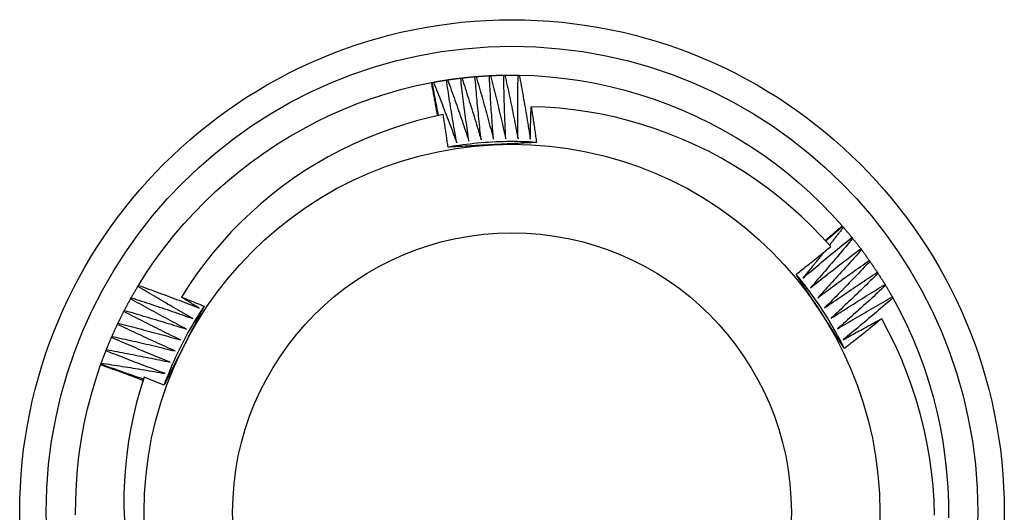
# Model space of a CAD drawing. Header units: inches. Extents: x 2 to 144, y 2 to 93.
# Tile 16 of 56: x 79.835 to 80.185, y 38.976 to 39.151. Entities that reach past the tile are written whole.
import ezdxf

# ---------------------------------------------------------------- set-up
doc = ezdxf.new("R2010")
doc.units = ezdxf.units.IN
doc.header["$LTSCALE"] = 8.616264
doc.header["$MEASUREMENT"] = 0
doc.layers.add('Visible Edges(ANSI)', color=7, linetype='Continuous', lineweight=25)
doc.layers.add('Visible Tangent Edges(ANSI)', color=7, linetype='Continuous', lineweight=25)

msp = doc.modelspace()

# ---------------------------------------------------------------- linework, layer by layer
at = {"layer": 'Visible Edges(ANSI)'}
for p, q in [((79.98664, 39.1297), (79.98705, 39.12976)), ((79.99172, 39.13038), (79.99213, 39.13043)), ((79.99681, 39.1309), (79.99722, 39.13093)), ((80.00192, 39.13125), (80.00233, 39.13127)), ((80.00703, 39.13143), (80.00745, 39.13144)), ((80.01215, 39.13144), (80.01257, 39.13144)), ((79.98134, 39.1288), (79.98159, 39.12884)), ((79.98159, 39.12885), (79.982, 39.12892)), ((80.12749, 39.07781), (80.12766, 39.07762)), ((80.12766, 39.07762), (80.12793, 39.0773)), ((80.13094, 39.07369), (80.1312, 39.07337)), ((80.1341, 39.06965), (80.13434, 39.06932)), ((80.13711, 39.06552), (80.13735, 39.06518)), ((80.13999, 39.06129), (80.14022, 39.06094)), ((79.87683, 39.0563), (79.87704, 39.05665)), ((80.14273, 39.05696), (80.14295, 39.05661)), ((79.87426, 39.05187), (79.87446, 39.05223)), ((80.14533, 39.05255), (80.14553, 39.05219)), ((79.87183, 39.04737), (79.87202, 39.04773)), ((79.86955, 39.04278), (79.86973, 39.04315)), ((79.86743, 39.03812), (79.86759, 39.0385)), ((79.86546, 39.0334), (79.86561, 39.03378)), ((79.86356, 39.02837), (79.86365, 39.02861)), ((79.86365, 39.02861), (79.86379, 39.029))]:
    msp.add_line(p, q, dxfattribs=at)
at = {"layer": 'Visible Edges(ANSI)', "flags": 128}
for points in [[(79.982, 39.12892), (79.98219, 39.12896), (79.98239, 39.12899), (79.98258, 39.12902), (79.98277, 39.12906), (79.98297, 39.12909), (79.98316, 39.12913), (79.98335, 39.12916), (79.98355, 39.12919), (79.98374, 39.12923), (79.98393, 39.12926), (79.98413, 39.12929), (79.98432, 39.12933), (79.98451, 39.12936), (79.98471, 39.12939), (79.9849, 39.12942), (79.98509, 39.12945), (79.98529, 39.12948), (79.98548, 39.12951), (79.98567, 39.12954), (79.98587, 39.12957), (79.98606, 39.1296), (79.98626, 39.12963), (79.98645, 39.12966), (79.98664, 39.12969)], [(79.99032, 39.10737), (79.99015, 39.1083), (79.98998, 39.10923), (79.98982, 39.11016), (79.98966, 39.11109), (79.9895, 39.11201), (79.98933, 39.11294), (79.98917, 39.11387), (79.98902, 39.1148), (79.98886, 39.11573), (79.9887, 39.11666), (79.98855, 39.11759), (79.98839, 39.11852), (79.98824, 39.11945), (79.98809, 39.12038), (79.98794, 39.12131), (79.98779, 39.12224), (79.98764, 39.12317), (79.9875, 39.1241), (79.98735, 39.12504), (79.98721, 39.12597), (79.98707, 39.1269), (79.98692, 39.12783), (79.98678, 39.12876), (79.98664, 39.1297)], [(79.98705, 39.12976), (79.98725, 39.12979), (79.98744, 39.12982), (79.98763, 39.12984), (79.98783, 39.12987), (79.98802, 39.1299), (79.98822, 39.12993), (79.98841, 39.12995), (79.9886, 39.12998), (79.9888, 39.13001), (79.98899, 39.13003), (79.98919, 39.13006), (79.98938, 39.13009), (79.98958, 39.13011), (79.98977, 39.13014), (79.98997, 39.13016), (79.99016, 39.13019), (79.99035, 39.13021), (79.99055, 39.13024), (79.99074, 39.13026), (79.99094, 39.13028), (79.99113, 39.13031), (79.99133, 39.13033), (79.99152, 39.13035), (79.99172, 39.13038)], [(79.98705, 39.12976), (79.98738, 39.12885), (79.98771, 39.12795), (79.98804, 39.12705), (79.98836, 39.12614), (79.98869, 39.12524), (79.98901, 39.12433), (79.98934, 39.12342), (79.98966, 39.12252), (79.98998, 39.12161), (79.9903, 39.1207), (79.99062, 39.11979), (79.99093, 39.11889), (79.99125, 39.11798), (79.99156, 39.11707), (79.99188, 39.11616), (79.99219, 39.11525), (79.9925, 39.11434), (79.99281, 39.11343), (79.99312, 39.11251), (79.99343, 39.1116), (79.99374, 39.11069), (79.99404, 39.10978), (79.99435, 39.10886), (79.99465, 39.10795)], [(79.99465, 39.10795), (79.99452, 39.10888), (79.99438, 39.10982), (79.99425, 39.11075), (79.99412, 39.11168), (79.99399, 39.11261), (79.99386, 39.11355), (79.99373, 39.11448), (79.9936, 39.11542), (79.99347, 39.11635), (79.99335, 39.11728), (79.99322, 39.11822), (79.9931, 39.11915), (79.99298, 39.12009), (79.99286, 39.12102), (79.99274, 39.12196), (79.99262, 39.12289), (79.9925, 39.12383), (79.99239, 39.12476), (79.99227, 39.1257), (79.99216, 39.12664), (79.99205, 39.12757), (79.99194, 39.12851), (79.99183, 39.12944), (79.99172, 39.13038)], [(79.99213, 39.13043), (79.99232, 39.13045), (79.99252, 39.13047), (79.99271, 39.1305), (79.99291, 39.13052), (79.9931, 39.13054), (79.9933, 39.13056), (79.99349, 39.13058), (79.99369, 39.1306), (79.99388, 39.13062), (79.99408, 39.13064), (79.99427, 39.13066), (79.99447, 39.13068), (79.99466, 39.1307), (79.99486, 39.13072), (79.99505, 39.13074), (79.99525, 39.13076), (79.99544, 39.13077), (79.99564, 39.13079), (79.99583, 39.13081), (79.99603, 39.13083), (79.99622, 39.13085), (79.99642, 39.13086), (79.99661, 39.13088), (79.99681, 39.1309)], [(79.99213, 39.13043), (79.99243, 39.12952), (79.99273, 39.1286), (79.99302, 39.12769), (79.99332, 39.12677), (79.99361, 39.12586), (79.99391, 39.12494), (79.9942, 39.12402), (79.99449, 39.12311), (79.99478, 39.12219), (79.99507, 39.12127), (79.99536, 39.12035), (79.99565, 39.11944), (79.99594, 39.11852), (79.99622, 39.1176), (79.9965, 39.11668), (79.99679, 39.11576), (79.99707, 39.11484), (79.99735, 39.11392), (79.99763, 39.113), (79.99791, 39.11207), (79.99818, 39.11115), (79.99846, 39.11023), (79.99873, 39.10931), (79.99901, 39.10838)], [(79.99901, 39.10838), (79.9989, 39.10932), (79.9988, 39.11026), (79.99869, 39.11119), (79.99859, 39.11213), (79.99849, 39.11307), (79.99839, 39.114), (79.9983, 39.11494), (79.9982, 39.11588), (79.9981, 39.11682), (79.99801, 39.11775), (79.99791, 39.11869), (79.99782, 39.11963), (79.99773, 39.12057), (79.99764, 39.12151), (79.99755, 39.12245), (79.99747, 39.12338), (79.99738, 39.12432), (79.9973, 39.12526), (79.99721, 39.1262), (79.99713, 39.12714), (79.99705, 39.12808), (79.99697, 39.12902), (79.99689, 39.12996), (79.99681, 39.1309)], [(79.99722, 39.13093), (79.99742, 39.13095), (79.99761, 39.13097), (79.99781, 39.13098), (79.998, 39.131), (79.9982, 39.13101), (79.9984, 39.13103), (79.99859, 39.13104), (79.99879, 39.13105), (79.99898, 39.13107), (79.99918, 39.13108), (79.99937, 39.13109), (79.99957, 39.13111), (79.99976, 39.13112), (79.99996, 39.13113), (80.00016, 39.13115), (80.00035, 39.13116), (80.00055, 39.13117), (80.00074, 39.13118), (80.00094, 39.13119), (80.00113, 39.1312), (80.00133, 39.13121), (80.00153, 39.13122), (80.00172, 39.13123), (80.00192, 39.13124)], [(79.99722, 39.13093), (79.99749, 39.13001), (79.99776, 39.12909), (79.99803, 39.12816), (79.99829, 39.12724), (79.99856, 39.12631), (79.99882, 39.12539), (79.99908, 39.12446), (79.99935, 39.12354), (79.99961, 39.12261), (79.99987, 39.12168), (80.00012, 39.12076), (80.00038, 39.11983), (80.00064, 39.1189), (80.00089, 39.11797), (80.00114, 39.11705), (80.0014, 39.11612), (80.00165, 39.11519), (80.0019, 39.11426), (80.00215, 39.11333), (80.00239, 39.1124), (80.00264, 39.11147), (80.00288, 39.11054), (80.00313, 39.1096), (80.00337, 39.10867)], [(80.00337, 39.10867), (80.0033, 39.10961), (80.00322, 39.11055), (80.00315, 39.11149), (80.00308, 39.11243), (80.00301, 39.11337), (80.00294, 39.11431), (80.00288, 39.11525), (80.00281, 39.11619), (80.00275, 39.11713), (80.00268, 39.11807), (80.00262, 39.11901), (80.00256, 39.11995), (80.0025, 39.12089), (80.00244, 39.12183), (80.00238, 39.12278), (80.00233, 39.12372), (80.00227, 39.12466), (80.00222, 39.1256), (80.00216, 39.12654), (80.00211, 39.12748), (80.00206, 39.12842), (80.00201, 39.12936), (80.00196, 39.13031), (80.00192, 39.13125)], [(80.00233, 39.13127), (80.00253, 39.13128), (80.00272, 39.13129), (80.00292, 39.1313), (80.00311, 39.13131), (80.00331, 39.13131), (80.00351, 39.13132), (80.0037, 39.13133), (80.0039, 39.13134), (80.00409, 39.13135), (80.00429, 39.13135), (80.00449, 39.13136), (80.00468, 39.13137), (80.00488, 39.13137), (80.00507, 39.13138), (80.00527, 39.13138), (80.00547, 39.13139), (80.00566, 39.1314), (80.00586, 39.1314), (80.00605, 39.13141), (80.00625, 39.13141), (80.00645, 39.13141), (80.00664, 39.13142), (80.00684, 39.13142), (80.00703, 39.13143)], [(80.00233, 39.13127), (80.00257, 39.13034), (80.00281, 39.12941), (80.00304, 39.12847), (80.00328, 39.12754), (80.00351, 39.12661), (80.00375, 39.12567), (80.00398, 39.12474), (80.00421, 39.12381), (80.00444, 39.12287), (80.00467, 39.12194), (80.0049, 39.121), (80.00512, 39.12007), (80.00535, 39.11913), (80.00557, 39.1182), (80.00579, 39.11726), (80.00601, 39.11632), (80.00623, 39.11539), (80.00645, 39.11445), (80.00667, 39.11351), (80.00689, 39.11257), (80.0071, 39.11164), (80.00732, 39.1107), (80.00753, 39.10976), (80.00774, 39.10882)], [(80.00774, 39.10882), (80.0077, 39.10976), (80.00766, 39.1107), (80.00762, 39.11164), (80.00758, 39.11258), (80.00754, 39.11353), (80.0075, 39.11447), (80.00747, 39.11541), (80.00743, 39.11635), (80.0074, 39.11729), (80.00737, 39.11824), (80.00733, 39.11918), (80.0073, 39.12012), (80.00727, 39.12106), (80.00725, 39.122), (80.00722, 39.12295), (80.00719, 39.12389), (80.00717, 39.12483), (80.00715, 39.12577), (80.00713, 39.12672), (80.0071, 39.12766), (80.00709, 39.1286), (80.00707, 39.12954), (80.00705, 39.13049), (80.00703, 39.13143)], [(80.00745, 39.13144), (80.00764, 39.13144), (80.00784, 39.13144), (80.00804, 39.13145), (80.00823, 39.13145), (80.00843, 39.13145), (80.00862, 39.13145), (80.00882, 39.13145), (80.00902, 39.13145), (80.00921, 39.13146), (80.00941, 39.13146), (80.0096, 39.13146), (80.0098, 39.13146), (80.01, 39.13146), (80.01019, 39.13146), (80.01039, 39.13146), (80.01058, 39.13145), (80.01078, 39.13145), (80.01098, 39.13145), (80.01117, 39.13145), (80.01137, 39.13145), (80.01156, 39.13145), (80.01176, 39.13144), (80.01196, 39.13144), (80.01215, 39.13144)], [(80.00745, 39.13144), (80.00766, 39.1305), (80.00786, 39.12956), (80.00807, 39.12862), (80.00827, 39.12768), (80.00848, 39.12674), (80.00868, 39.1258), (80.00888, 39.12486), (80.00908, 39.12392), (80.00928, 39.12298), (80.00948, 39.12203), (80.00967, 39.12109), (80.00987, 39.12015), (80.01006, 39.11921), (80.01026, 39.11826), (80.01045, 39.11732), (80.01064, 39.11638), (80.01083, 39.11543), (80.01102, 39.11449), (80.0112, 39.11355), (80.01139, 39.1126), (80.01157, 39.11166), (80.01176, 39.11071), (80.01194, 39.10977), (80.01212, 39.10882)], [(80.01212, 39.10882), (80.01211, 39.10976), (80.0121, 39.1107), (80.01209, 39.11165), (80.01208, 39.11259), (80.01207, 39.11353), (80.01206, 39.11447), (80.01206, 39.11542), (80.01205, 39.11636), (80.01205, 39.1173), (80.01205, 39.11824), (80.01205, 39.11919), (80.01205, 39.12013), (80.01205, 39.12107), (80.01206, 39.12201), (80.01206, 39.12296), (80.01207, 39.1239), (80.01207, 39.12484), (80.01208, 39.12579), (80.01209, 39.12673), (80.0121, 39.12767), (80.01211, 39.12861), (80.01212, 39.12956), (80.01214, 39.1305), (80.01215, 39.13144)], [(80.01257, 39.13144), (80.01801, 39.13125), (80.02343, 39.13086), (80.02884, 39.13027), (80.03422, 39.1295), (80.03957, 39.12853), (80.04488, 39.12738), (80.05015, 39.12604), (80.05537, 39.12452), (80.06054, 39.12283), (80.06565, 39.12095), (80.07069, 39.11891), (80.07566, 39.11669), (80.08055, 39.1143), (80.08536, 39.11176), (80.09007, 39.10904), (80.0947, 39.10617), (80.09921, 39.10315), (80.10363, 39.09997), (80.10792, 39.09664), (80.1121, 39.09316), (80.11615, 39.08953), (80.12007, 39.08576), (80.12385, 39.08186), (80.12749, 39.07781)], [(80.01257, 39.13144), (80.01274, 39.13049), (80.01292, 39.12955), (80.0131, 39.1286), (80.01327, 39.12765), (80.01344, 39.12671), (80.01361, 39.12576), (80.01378, 39.12481), (80.01395, 39.12387), (80.01412, 39.12292), (80.01429, 39.12197), (80.01445, 39.12102), (80.01462, 39.12007), (80.01478, 39.11913), (80.01494, 39.11818), (80.0151, 39.11723), (80.01526, 39.11628), (80.01542, 39.11533), (80.01558, 39.11438), (80.01573, 39.11343), (80.01589, 39.11248), (80.01604, 39.11153), (80.01619, 39.11058), (80.01634, 39.10963), (80.01649, 39.10868)], [(79.87704, 39.05665), (79.87995, 39.06125), (79.88303, 39.06574), (79.88626, 39.07011), (79.88964, 39.07436), (79.89318, 39.0785), (79.89686, 39.0825), (79.90067, 39.08638), (79.90462, 39.09012), (79.90869, 39.09372), (79.91289, 39.09719), (79.9172, 39.10051), (79.92162, 39.10368), (79.92615, 39.1067), (79.93077, 39.10956), (79.93549, 39.11226), (79.9403, 39.1148), (79.9452, 39.11718), (79.95017, 39.11938), (79.95521, 39.12141), (79.96033, 39.12326), (79.9655, 39.12492), (79.97073, 39.12641), (79.97602, 39.1277), (79.98134, 39.1288)], [(79.9835, 39.11697), (79.98341, 39.11746), (79.98332, 39.11795), (79.98324, 39.11845), (79.98315, 39.11894), (79.98306, 39.11943), (79.98298, 39.11993), (79.98289, 39.12042), (79.9828, 39.12091), (79.98271, 39.12141), (79.98262, 39.1219), (79.98253, 39.12239), (79.98244, 39.12289), (79.98235, 39.12338), (79.98226, 39.12387), (79.98217, 39.12436), (79.98208, 39.12486), (79.98199, 39.12535), (79.9819, 39.12584), (79.98181, 39.12634), (79.98172, 39.12683), (79.98162, 39.12732), (79.98153, 39.12781), (79.98144, 39.12831), (79.98134, 39.1288)], [(79.98385, 39.11704), (79.98375, 39.11753), (79.98366, 39.11802), (79.98356, 39.11851), (79.98346, 39.11901), (79.98337, 39.1195), (79.98327, 39.11999), (79.98317, 39.12048), (79.98308, 39.12097), (79.98298, 39.12146), (79.98289, 39.12195), (79.98279, 39.12245), (79.9827, 39.12294), (79.98261, 39.12343), (79.98251, 39.12392), (79.98242, 39.12441), (79.98233, 39.12491), (79.98223, 39.1254), (79.98214, 39.12589), (79.98205, 39.12638), (79.98196, 39.12688), (79.98187, 39.12737), (79.98178, 39.12786), (79.98169, 39.12835), (79.98159, 39.12885)], [(79.982, 39.12892), (79.98236, 39.12803), (79.98272, 39.12714), (79.98308, 39.12624), (79.98343, 39.12535), (79.98379, 39.12445), (79.98414, 39.12356), (79.98449, 39.12266), (79.98484, 39.12177), (79.98519, 39.12087), (79.98554, 39.11998), (79.98589, 39.11908), (79.98624, 39.11818), (79.98658, 39.11728), (79.98693, 39.11639), (79.98727, 39.11549), (79.98762, 39.11459), (79.98796, 39.11369), (79.9883, 39.11279), (79.98864, 39.11189), (79.98897, 39.11098), (79.98931, 39.11008), (79.98965, 39.10918), (79.98998, 39.10828), (79.99032, 39.10737)], [(80.01649, 39.10868), (80.0165, 39.10916), (80.01651, 39.10964), (80.01652, 39.11012), (80.01653, 39.11059), (80.01654, 39.11107), (80.01655, 39.11155), (80.01656, 39.11203), (80.01658, 39.11251), (80.01659, 39.11299), (80.0166, 39.11347), (80.01661, 39.11395), (80.01663, 39.11443), (80.01664, 39.11491), (80.01665, 39.11539), (80.01667, 39.11587), (80.01668, 39.11635), (80.01669, 39.11683), (80.01671, 39.11731), (80.01672, 39.11778), (80.01674, 39.11826), (80.01675, 39.11874), (80.01677, 39.11922), (80.01679, 39.1197), (80.0168, 39.12018)], [(80.12342, 39.07045), (80.12003, 39.07418), (80.11651, 39.07779), (80.11287, 39.08128), (80.10911, 39.08464), (80.10524, 39.08788), (80.10125, 39.09098), (80.09715, 39.09395), (80.09296, 39.09677), (80.08868, 39.09944), (80.08431, 39.10196), (80.07986, 39.10433), (80.07533, 39.10654), (80.07073, 39.10859), (80.06606, 39.11048), (80.06133, 39.11222), (80.05653, 39.11379), (80.05167, 39.11519), (80.04677, 39.11642), (80.04183, 39.11749), (80.03686, 39.11837), (80.03187, 39.11909), (80.02686, 39.11963), (80.02184, 39.11999), (80.0168, 39.12018)], [(80.0168, 39.12018), (80.01689, 39.11965), (80.01697, 39.11913), (80.01705, 39.1186), (80.01713, 39.11807), (80.01721, 39.11754), (80.0173, 39.11702), (80.01738, 39.11649), (80.01746, 39.11596), (80.01754, 39.11543), (80.01762, 39.1149), (80.0177, 39.11438), (80.01778, 39.11385), (80.01785, 39.11332), (80.01793, 39.11279), (80.01801, 39.11226), (80.01809, 39.11173), (80.01817, 39.11121), (80.01824, 39.11068), (80.01832, 39.11015), (80.0184, 39.10962), (80.01847, 39.10909), (80.01855, 39.10856), (80.01862, 39.10803), (80.0187, 39.1075)], [(79.9855, 39.11738), (79.98074, 39.11634), (79.97603, 39.11514), (79.97136, 39.11378), (79.96674, 39.11226), (79.96218, 39.11059), (79.95767, 39.10876), (79.95323, 39.10678), (79.94886, 39.10465), (79.94455, 39.10236), (79.94032, 39.09993), (79.93618, 39.09735), (79.93214, 39.09464), (79.92819, 39.09179), (79.92435, 39.08881), (79.92061, 39.0857), (79.91699, 39.08247), (79.91347, 39.07911), (79.91007, 39.07564), (79.9068, 39.07204), (79.90364, 39.06833), (79.90061, 39.06451), (79.89771, 39.06058), (79.89496, 39.05657), (79.89235, 39.05246)], [(79.98724, 39.10582), (79.98717, 39.1063), (79.9871, 39.10678), (79.98703, 39.10726), (79.98696, 39.10775), (79.98689, 39.10823), (79.98682, 39.10871), (79.98675, 39.10919), (79.98668, 39.10968), (79.98661, 39.11016), (79.98654, 39.11064), (79.98647, 39.11112), (79.98639, 39.1116), (79.98632, 39.11209), (79.98625, 39.11257), (79.98617, 39.11305), (79.9861, 39.11353), (79.98603, 39.11401), (79.98595, 39.11449), (79.98588, 39.11498), (79.9858, 39.11546), (79.98573, 39.11594), (79.98565, 39.11642), (79.98557, 39.1169), (79.9855, 39.11738)], [(80.0187, 39.1075), (80.01738, 39.10758), (80.01607, 39.10765), (80.01475, 39.1077), (80.01344, 39.10774), (80.01212, 39.10777), (80.01081, 39.10778), (80.00949, 39.10778), (80.00818, 39.10777), (80.00686, 39.10774), (80.00555, 39.10771), (80.00423, 39.10765), (80.00292, 39.10759), (80.0016, 39.10751), (80.00029, 39.10742), (79.99898, 39.10732), (79.99767, 39.1072), (79.99636, 39.10707), (79.99505, 39.10693), (79.99375, 39.10677), (79.99244, 39.1066), (79.99114, 39.10642), (79.98984, 39.10623), (79.98854, 39.10602), (79.98724, 39.1058)], [(80.00305, 39.10667), (80.00239, 39.10663), (80.00173, 39.1066), (80.00107, 39.10656), (80.00041, 39.10653), (79.99975, 39.10649), (79.99909, 39.10646), (79.99843, 39.10642), (79.99777, 39.10638), (79.99711, 39.10635), (79.99645, 39.10631), (79.99579, 39.10628), (79.99513, 39.10624), (79.99447, 39.10621), (79.99382, 39.10617), (79.99316, 39.10614), (79.9925, 39.1061), (79.99184, 39.10607), (79.99118, 39.10603), (79.99053, 39.106), (79.98987, 39.10596), (79.98921, 39.10593), (79.98856, 39.10589), (79.9879, 39.10585), (79.98724, 39.10582)], [(80.0187, 39.1075), (80.01805, 39.10747), (80.0174, 39.10743), (80.01675, 39.1074), (80.0161, 39.10736), (80.01544, 39.10733), (80.01479, 39.10729), (80.01414, 39.10726), (80.01349, 39.10722), (80.01284, 39.10719), (80.01219, 39.10715), (80.01154, 39.10712), (80.01089, 39.10708), (80.01024, 39.10705), (80.00958, 39.10701), (80.00893, 39.10698), (80.00828, 39.10694), (80.00763, 39.10691), (80.00697, 39.10687), (80.00632, 39.10684), (80.00567, 39.1068), (80.00501, 39.10677), (80.00436, 39.10673), (80.00371, 39.1067), (80.00305, 39.10667)], [(80.12148, 39.07262), (80.12173, 39.07284), (80.12198, 39.07305), (80.12223, 39.07327), (80.12248, 39.07348), (80.12273, 39.0737), (80.12299, 39.07391), (80.12324, 39.07413), (80.12349, 39.07434), (80.12374, 39.07456), (80.12399, 39.07478), (80.12424, 39.07499), (80.12449, 39.07521), (80.12474, 39.07542), (80.12499, 39.07564), (80.12524, 39.07586), (80.12549, 39.07607), (80.12574, 39.07629), (80.12599, 39.07651), (80.12624, 39.07672), (80.12649, 39.07694), (80.12674, 39.07716), (80.12699, 39.07738), (80.12724, 39.07759), (80.12749, 39.07781)], [(80.12167, 39.07241), (80.12192, 39.07263), (80.12216, 39.07285), (80.12241, 39.07307), (80.12266, 39.07328), (80.12291, 39.0735), (80.12316, 39.07372), (80.12341, 39.07394), (80.12366, 39.07415), (80.12391, 39.07437), (80.12416, 39.07459), (80.12441, 39.07481), (80.12466, 39.07502), (80.12491, 39.07524), (80.12516, 39.07546), (80.12541, 39.07567), (80.12566, 39.07589), (80.12591, 39.07611), (80.12616, 39.07632), (80.12641, 39.07654), (80.12666, 39.07675), (80.12691, 39.07697), (80.12716, 39.07719), (80.12741, 39.0774), (80.12766, 39.07762)], [(80.12793, 39.0773), (80.12772, 39.07704), (80.12752, 39.07677), (80.12731, 39.07651), (80.12711, 39.07624), (80.1269, 39.07598), (80.1267, 39.07571), (80.12649, 39.07545), (80.12628, 39.07518), (80.12608, 39.07492), (80.12587, 39.07466), (80.12567, 39.07439), (80.12546, 39.07413), (80.12525, 39.07386), (80.12505, 39.0736), (80.12484, 39.07333), (80.12463, 39.07307), (80.12442, 39.07281), (80.12422, 39.07254), (80.12401, 39.07228), (80.1238, 39.07202), (80.12359, 39.07175), (80.12339, 39.07149), (80.12318, 39.07122), (80.12297, 39.07096)], [(80.12793, 39.0773), (80.12806, 39.07716), (80.12819, 39.07701), (80.12831, 39.07686), (80.12844, 39.07671), (80.12857, 39.07656), (80.12869, 39.07641), (80.12882, 39.07626), (80.12895, 39.07611), (80.12907, 39.07596), (80.1292, 39.07581), (80.12932, 39.07566), (80.12945, 39.07551), (80.12957, 39.07536), (80.1297, 39.07521), (80.12982, 39.07505), (80.12995, 39.0749), (80.13007, 39.07475), (80.1302, 39.0746), (80.13032, 39.07445), (80.13045, 39.0743), (80.13057, 39.07414), (80.13069, 39.07399), (80.13082, 39.07384), (80.13094, 39.07369)], [(80.11353, 39.05925), (80.11424, 39.05986), (80.11496, 39.06047), (80.11568, 39.06108), (80.1164, 39.06169), (80.11712, 39.0623), (80.11784, 39.06291), (80.11856, 39.06352), (80.11928, 39.06412), (80.12001, 39.06473), (80.12073, 39.06533), (80.12145, 39.06593), (80.12218, 39.06654), (80.1229, 39.06714), (80.12363, 39.06774), (80.12436, 39.06834), (80.12509, 39.06893), (80.12582, 39.06953), (80.12655, 39.07013), (80.12728, 39.07072), (80.12801, 39.07132), (80.12874, 39.07191), (80.12947, 39.07251), (80.13021, 39.0731), (80.13094, 39.07369)], [(80.1312, 39.07337), (80.13059, 39.07263), (80.12997, 39.07189), (80.12936, 39.07115), (80.12874, 39.07041), (80.12813, 39.06967), (80.12751, 39.06893), (80.12689, 39.0682), (80.12627, 39.06746), (80.12565, 39.06673), (80.12502, 39.06599), (80.1244, 39.06526), (80.12378, 39.06453), (80.12315, 39.0638), (80.12253, 39.06307), (80.1219, 39.06234), (80.12127, 39.06161), (80.12064, 39.06088), (80.12001, 39.06015), (80.11938, 39.05942), (80.11875, 39.0587), (80.11812, 39.05797), (80.11748, 39.05725), (80.11685, 39.05652), (80.11621, 39.0558)], [(80.1312, 39.07337), (80.13133, 39.07321), (80.13145, 39.07306), (80.13157, 39.07291), (80.13169, 39.07275), (80.13181, 39.0726), (80.13194, 39.07245), (80.13206, 39.07229), (80.13218, 39.07214), (80.1323, 39.07199), (80.13242, 39.07183), (80.13254, 39.07168), (80.13266, 39.07152), (80.13278, 39.07137), (80.1329, 39.07121), (80.13302, 39.07106), (80.13314, 39.0709), (80.13326, 39.07075), (80.13338, 39.07059), (80.1335, 39.07043), (80.13362, 39.07028), (80.13374, 39.07012), (80.13386, 39.06997), (80.13397, 39.06981), (80.13409, 39.06965)], [(80.1111, 39.06057), (80.11161, 39.06097), (80.11213, 39.06138), (80.11265, 39.06179), (80.11317, 39.0622), (80.11368, 39.0626), (80.1142, 39.06301), (80.11471, 39.06342), (80.11523, 39.06383), (80.11574, 39.06424), (80.11626, 39.06465), (80.11677, 39.06506), (80.11729, 39.06548), (80.1178, 39.06589), (80.11831, 39.0663), (80.11883, 39.06671), (80.11934, 39.06713), (80.11985, 39.06754), (80.12036, 39.06796), (80.12087, 39.06837), (80.12138, 39.06879), (80.12189, 39.0692), (80.1224, 39.06962), (80.12291, 39.07003), (80.12342, 39.07045)], [(80.11621, 39.0558), (80.11695, 39.05639), (80.11769, 39.05697), (80.11842, 39.05756), (80.11916, 39.05814), (80.1199, 39.05873), (80.12064, 39.05931), (80.12138, 39.0599), (80.12213, 39.06048), (80.12287, 39.06106), (80.12361, 39.06164), (80.12436, 39.06222), (80.1251, 39.06279), (80.12585, 39.06337), (80.12659, 39.06395), (80.12734, 39.06452), (80.12809, 39.0651), (80.12883, 39.06567), (80.12958, 39.06624), (80.13033, 39.06681), (80.13108, 39.06738), (80.13184, 39.06795), (80.13259, 39.06852), (80.13334, 39.06909), (80.1341, 39.06965)], [(80.12099, 39.06847), (80.12068, 39.06808), (80.12037, 39.06769), (80.12007, 39.06731), (80.11976, 39.06692), (80.11945, 39.06654), (80.11914, 39.06615), (80.11883, 39.06577), (80.11852, 39.06538), (80.11821, 39.065), (80.1179, 39.06461), (80.11759, 39.06423), (80.11728, 39.06384), (80.11697, 39.06346), (80.11665, 39.06308), (80.11634, 39.06269), (80.11603, 39.06231), (80.11572, 39.06193), (80.11541, 39.06154), (80.11509, 39.06116), (80.11478, 39.06078), (80.11447, 39.0604), (80.11415, 39.06002), (80.11384, 39.05963), (80.11353, 39.05925)], [(80.13434, 39.06932), (80.13371, 39.0686), (80.13307, 39.06789), (80.13243, 39.06717), (80.13179, 39.06645), (80.13115, 39.06573), (80.1305, 39.06502), (80.12986, 39.0643), (80.12922, 39.06359), (80.12857, 39.06287), (80.12793, 39.06216), (80.12728, 39.06145), (80.12663, 39.06074), (80.12598, 39.06002), (80.12533, 39.05931), (80.12468, 39.05861), (80.12403, 39.0579), (80.12338, 39.05719), (80.12272, 39.05648), (80.12207, 39.05578), (80.12141, 39.05507), (80.12076, 39.05437), (80.1201, 39.05366), (80.11944, 39.05296), (80.11878, 39.05226)], [(80.13434, 39.06932), (80.13446, 39.06917), (80.13458, 39.06901), (80.1347, 39.06885), (80.13481, 39.0687), (80.13493, 39.06854), (80.13505, 39.06838), (80.13516, 39.06822), (80.13528, 39.06807), (80.1354, 39.06791), (80.13551, 39.06775), (80.13563, 39.06759), (80.13574, 39.06743), (80.13586, 39.06727), (80.13597, 39.06711), (80.13609, 39.06696), (80.1362, 39.0668), (80.13632, 39.06664), (80.13643, 39.06648), (80.13654, 39.06632), (80.13666, 39.06616), (80.13677, 39.066), (80.13688, 39.06584), (80.137, 39.06568), (80.13711, 39.06552)], [(80.11878, 39.05226), (80.11954, 39.05282), (80.1203, 39.05338), (80.12105, 39.05395), (80.12181, 39.05451), (80.12257, 39.05507), (80.12333, 39.05563), (80.12409, 39.05618), (80.12485, 39.05674), (80.12561, 39.0573), (80.12637, 39.05785), (80.12713, 39.0584), (80.1279, 39.05896), (80.12866, 39.05951), (80.12943, 39.06006), (80.13019, 39.06061), (80.13096, 39.06116), (80.13172, 39.06171), (80.13249, 39.06226), (80.13326, 39.0628), (80.13403, 39.06335), (80.1348, 39.06389), (80.13557, 39.06444), (80.13634, 39.06498), (80.13711, 39.06552)], [(80.13735, 39.06518), (80.13669, 39.06448), (80.13603, 39.06378), (80.13536, 39.06309), (80.1347, 39.06239), (80.13404, 39.0617), (80.13337, 39.061), (80.1327, 39.06031), (80.13204, 39.05961), (80.13137, 39.05892), (80.1307, 39.05823), (80.13003, 39.05754), (80.12936, 39.05685), (80.12869, 39.05616), (80.12801, 39.05547), (80.12734, 39.05479), (80.12667, 39.0541), (80.12599, 39.05341), (80.12531, 39.05273), (80.12464, 39.05204), (80.12396, 39.05136), (80.12328, 39.05068), (80.1226, 39.05), (80.12192, 39.04932), (80.12124, 39.04864)], [(80.13735, 39.06518), (80.13746, 39.06502), (80.13758, 39.06486), (80.13769, 39.0647), (80.1378, 39.06454), (80.13791, 39.06438), (80.13802, 39.06421), (80.13813, 39.06405), (80.13824, 39.06389), (80.13835, 39.06373), (80.13847, 39.06357), (80.13858, 39.06341), (80.13869, 39.06324), (80.1388, 39.06308), (80.1389, 39.06292), (80.13901, 39.06276), (80.13912, 39.06259), (80.13923, 39.06243), (80.13934, 39.06227), (80.13945, 39.0621), (80.13956, 39.06194), (80.13967, 39.06178), (80.13977, 39.06161), (80.13988, 39.06145), (80.13999, 39.06129)], [(80.12829, 39.03417), (80.1277, 39.03535), (80.1271, 39.03652), (80.12649, 39.03768), (80.12586, 39.03884), (80.12523, 39.03999), (80.12458, 39.04114), (80.12392, 39.04228), (80.12326, 39.04341), (80.12258, 39.04454), (80.12188, 39.04566), (80.12118, 39.04677), (80.12047, 39.04788), (80.11975, 39.04897), (80.11901, 39.05007), (80.11826, 39.05115), (80.11751, 39.05223), (80.11674, 39.0533), (80.11596, 39.05436), (80.11518, 39.05541), (80.11438, 39.05646), (80.11357, 39.05749), (80.11275, 39.05852), (80.11192, 39.05955), (80.11108, 39.06056)], [(80.11974, 39.0473), (80.11938, 39.04785), (80.11901, 39.04841), (80.11865, 39.04896), (80.11829, 39.04952), (80.11793, 39.05007), (80.11757, 39.05063), (80.11721, 39.05118), (80.11685, 39.05173), (80.11649, 39.05229), (80.11613, 39.05284), (80.11577, 39.05339), (80.11541, 39.05395), (80.11505, 39.0545), (80.11469, 39.05505), (80.11433, 39.0556), (80.11397, 39.05616), (80.11361, 39.05671), (80.11325, 39.05726), (80.11289, 39.05781), (80.11254, 39.05836), (80.11218, 39.05891), (80.11182, 39.05946), (80.11146, 39.06002), (80.1111, 39.06057)], [(80.12124, 39.04864), (80.12201, 39.04917), (80.12279, 39.04971), (80.12356, 39.05025), (80.12434, 39.05078), (80.12511, 39.05132), (80.12589, 39.05185), (80.12667, 39.05238), (80.12744, 39.05292), (80.12822, 39.05345), (80.129, 39.05398), (80.12978, 39.0545), (80.13057, 39.05503), (80.13135, 39.05556), (80.13213, 39.05608), (80.13291, 39.05661), (80.1337, 39.05713), (80.13448, 39.05765), (80.13527, 39.05818), (80.13605, 39.0587), (80.13684, 39.05922), (80.13763, 39.05974), (80.13841, 39.06025), (80.1392, 39.06077), (80.13999, 39.06129)], [(80.14022, 39.06094), (80.13954, 39.06026), (80.13885, 39.05959), (80.13817, 39.05891), (80.13748, 39.05824), (80.13679, 39.05757), (80.1361, 39.05689), (80.13542, 39.05622), (80.13473, 39.05555), (80.13403, 39.05488), (80.13334, 39.05421), (80.13265, 39.05354), (80.13196, 39.05288), (80.13126, 39.05221), (80.13057, 39.05154), (80.12987, 39.05088), (80.12918, 39.05022), (80.12848, 39.04955), (80.12778, 39.04889), (80.12708, 39.04823), (80.12638, 39.04757), (80.12568, 39.04691), (80.12498, 39.04625), (80.12427, 39.04559), (80.12357, 39.04493)], [(80.14022, 39.06094), (80.14033, 39.06078), (80.14043, 39.06061), (80.14054, 39.06045), (80.14065, 39.06028), (80.14075, 39.06012), (80.14086, 39.05995), (80.14096, 39.05979), (80.14107, 39.05962), (80.14117, 39.05946), (80.14128, 39.05929), (80.14138, 39.05913), (80.14149, 39.05896), (80.14159, 39.05879), (80.1417, 39.05863), (80.1418, 39.05846), (80.14191, 39.0583), (80.14201, 39.05813), (80.14211, 39.05796), (80.14222, 39.0578), (80.14232, 39.05763), (80.14242, 39.05746), (80.14252, 39.05729), (80.14263, 39.05713), (80.14273, 39.05696)], [(79.87446, 39.05223), (79.87455, 39.05241), (79.87465, 39.05258), (79.87475, 39.05275), (79.87484, 39.05292), (79.87494, 39.05309), (79.87504, 39.05326), (79.87514, 39.05343), (79.87523, 39.0536), (79.87533, 39.05377), (79.87543, 39.05394), (79.87553, 39.05411), (79.87563, 39.05428), (79.87573, 39.05444), (79.87583, 39.05461), (79.87593, 39.05478), (79.87603, 39.05495), (79.87613, 39.05512), (79.87623, 39.05529), (79.87633, 39.05546), (79.87643, 39.05563), (79.87653, 39.05579), (79.87663, 39.05596), (79.87673, 39.05613), (79.87683, 39.0563)], [(79.89634, 39.04485), (79.89552, 39.04532), (79.8947, 39.04578), (79.89388, 39.04625), (79.89307, 39.04672), (79.89225, 39.04719), (79.89143, 39.04766), (79.89061, 39.04813), (79.8898, 39.0486), (79.88898, 39.04907), (79.88817, 39.04955), (79.88736, 39.05002), (79.88654, 39.0505), (79.88573, 39.05098), (79.88492, 39.05146), (79.88411, 39.05194), (79.8833, 39.05242), (79.88248, 39.0529), (79.88167, 39.05338), (79.88087, 39.05387), (79.88006, 39.05435), (79.87925, 39.05484), (79.87844, 39.05532), (79.87763, 39.05581), (79.87683, 39.0563)], [(79.87704, 39.05665), (79.87795, 39.05633), (79.87885, 39.056), (79.87976, 39.05568), (79.88066, 39.05535), (79.88157, 39.05502), (79.88247, 39.05469), (79.88337, 39.05436), (79.88428, 39.05403), (79.88518, 39.05369), (79.88608, 39.05336), (79.88698, 39.05302), (79.88788, 39.05269), (79.88878, 39.05235), (79.88969, 39.05201), (79.89059, 39.05167), (79.89149, 39.05133), (79.89238, 39.05099), (79.89328, 39.05064), (79.89418, 39.0503), (79.89508, 39.04995), (79.89598, 39.0496), (79.89688, 39.04926), (79.89777, 39.04891), (79.89867, 39.04855)], [(80.12357, 39.04493), (80.12436, 39.04545), (80.12515, 39.04596), (80.12594, 39.04647), (80.12674, 39.04698), (80.12753, 39.04749), (80.12833, 39.048), (80.12912, 39.0485), (80.12992, 39.04901), (80.13071, 39.04951), (80.13151, 39.05002), (80.13231, 39.05052), (80.1331, 39.05102), (80.1339, 39.05152), (80.1347, 39.05202), (80.1355, 39.05252), (80.1363, 39.05302), (80.1371, 39.05351), (80.13791, 39.05401), (80.13871, 39.0545), (80.13951, 39.055), (80.14032, 39.05549), (80.14112, 39.05598), (80.14193, 39.05647), (80.14273, 39.05696)], [(80.14295, 39.05661), (80.14224, 39.05595), (80.14153, 39.0553), (80.14083, 39.05465), (80.14012, 39.054), (80.13941, 39.05335), (80.1387, 39.0527), (80.13799, 39.05205), (80.13728, 39.0514), (80.13657, 39.05076), (80.13585, 39.05011), (80.13514, 39.04946), (80.13442, 39.04882), (80.13371, 39.04818), (80.13299, 39.04753), (80.13227, 39.04689), (80.13156, 39.04625), (80.13084, 39.04561), (80.13012, 39.04497), (80.1294, 39.04434), (80.12867, 39.0437), (80.12795, 39.04306), (80.12723, 39.04243), (80.12651, 39.04179), (80.12578, 39.04116)], [(80.14295, 39.05661), (80.14305, 39.05644), (80.14315, 39.05627), (80.14325, 39.0561), (80.14335, 39.05594), (80.14345, 39.05577), (80.14355, 39.0556), (80.14365, 39.05543), (80.14375, 39.05526), (80.14385, 39.05509), (80.14395, 39.05492), (80.14405, 39.05476), (80.14415, 39.05459), (80.14425, 39.05442), (80.14435, 39.05425), (80.14445, 39.05408), (80.14455, 39.05391), (80.14464, 39.05374), (80.14474, 39.05357), (80.14484, 39.0534), (80.14494, 39.05323), (80.14503, 39.05306), (80.14513, 39.05289), (80.14523, 39.05272), (80.14532, 39.05255)], [(79.87202, 39.04773), (79.87211, 39.04791), (79.8722, 39.04808), (79.87229, 39.04825), (79.87238, 39.04843), (79.87248, 39.0486), (79.87257, 39.04877), (79.87266, 39.04895), (79.87275, 39.04912), (79.87284, 39.04929), (79.87294, 39.04947), (79.87303, 39.04964), (79.87312, 39.04981), (79.87322, 39.04998), (79.87331, 39.05016), (79.8734, 39.05033), (79.8735, 39.0505), (79.87359, 39.05067), (79.87369, 39.05084), (79.87378, 39.05102), (79.87388, 39.05119), (79.87397, 39.05136), (79.87407, 39.05153), (79.87416, 39.0517), (79.87426, 39.05187)], [(79.89413, 39.04107), (79.8933, 39.04151), (79.89247, 39.04195), (79.89163, 39.04239), (79.8908, 39.04283), (79.88997, 39.04327), (79.88913, 39.04372), (79.8883, 39.04416), (79.88747, 39.04461), (79.88664, 39.04505), (79.88581, 39.0455), (79.88498, 39.04595), (79.88416, 39.0464), (79.88333, 39.04685), (79.8825, 39.0473), (79.88167, 39.04775), (79.88085, 39.04821), (79.88002, 39.04866), (79.8792, 39.04912), (79.87837, 39.04957), (79.87755, 39.05003), (79.87672, 39.05049), (79.8759, 39.05095), (79.87508, 39.05141), (79.87426, 39.05187)], [(79.87446, 39.05223), (79.87537, 39.05194), (79.87629, 39.05165), (79.8772, 39.05135), (79.87812, 39.05105), (79.87903, 39.05075), (79.87995, 39.05045), (79.88086, 39.05015), (79.88177, 39.04985), (79.88269, 39.04954), (79.8836, 39.04924), (79.88451, 39.04893), (79.88542, 39.04863), (79.88634, 39.04832), (79.88725, 39.04801), (79.88816, 39.0477), (79.88907, 39.04739), (79.88998, 39.04707), (79.89089, 39.04676), (79.8918, 39.04645), (79.89271, 39.04613), (79.89362, 39.04581), (79.89452, 39.04549), (79.89543, 39.04517), (79.89634, 39.04485)], [(79.89235, 39.05246), (79.89269, 39.05233), (79.89302, 39.0522), (79.89336, 39.05206), (79.89369, 39.05193), (79.89403, 39.0518), (79.89436, 39.05167), (79.8947, 39.05154), (79.89503, 39.0514), (79.89537, 39.05127), (79.8957, 39.05114), (79.89604, 39.05101), (79.89637, 39.05087), (79.89671, 39.05074), (79.89704, 39.05061), (79.89738, 39.05047), (79.89771, 39.05034), (79.89805, 39.05021), (79.89838, 39.05007), (79.89872, 39.04994), (79.89905, 39.0498), (79.89939, 39.04967), (79.89972, 39.04953), (79.90006, 39.0494), (79.90039, 39.04926)], [(79.89867, 39.04855), (79.89841, 39.04872), (79.89814, 39.04888), (79.89788, 39.04904), (79.89761, 39.0492), (79.89735, 39.04936), (79.89709, 39.04952), (79.89682, 39.04969), (79.89656, 39.04985), (79.8963, 39.05001), (79.89603, 39.05017), (79.89577, 39.05034), (79.89551, 39.0505), (79.89524, 39.05066), (79.89498, 39.05082), (79.89472, 39.05099), (79.89445, 39.05115), (79.89419, 39.05131), (79.89393, 39.05148), (79.89366, 39.05164), (79.8934, 39.0518), (79.89314, 39.05197), (79.89288, 39.05213), (79.89261, 39.05229), (79.89235, 39.05246)], [(80.12578, 39.04116), (80.12659, 39.04165), (80.1274, 39.04213), (80.1282, 39.04261), (80.12901, 39.0431), (80.12982, 39.04358), (80.13063, 39.04406), (80.13144, 39.04454), (80.13226, 39.04502), (80.13307, 39.0455), (80.13388, 39.04598), (80.13469, 39.04645), (80.13551, 39.04693), (80.13632, 39.0474), (80.13714, 39.04787), (80.13795, 39.04835), (80.13877, 39.04882), (80.13959, 39.04929), (80.14041, 39.04976), (80.14122, 39.05022), (80.14204, 39.05069), (80.14286, 39.05116), (80.14368, 39.05162), (80.14451, 39.05208), (80.14533, 39.05255)], [(80.14553, 39.05219), (80.1448, 39.05156), (80.14408, 39.05093), (80.14335, 39.0503), (80.14262, 39.04967), (80.14189, 39.04905), (80.14116, 39.04842), (80.14043, 39.0478), (80.13969, 39.04717), (80.13896, 39.04655), (80.13823, 39.04593), (80.13749, 39.04531), (80.13676, 39.04469), (80.13602, 39.04407), (80.13528, 39.04345), (80.13454, 39.04283), (80.1338, 39.04221), (80.13306, 39.0416), (80.13232, 39.04098), (80.13158, 39.04037), (80.13084, 39.03976), (80.1301, 39.03914), (80.12935, 39.03853), (80.12861, 39.03792), (80.12786, 39.03731)], [(80.14553, 39.05219), (80.14811, 39.0474), (80.15051, 39.04252), (80.15274, 39.03756), (80.15478, 39.03252), (80.15665, 39.02741), (80.15834, 39.02224), (80.15984, 39.01702), (80.16117, 39.01174), (80.16231, 39.00643), (80.16327, 39.00107), (80.16405, 38.99569), (80.16464, 38.99028), (80.16506, 38.98485), (80.16528, 38.97942), (80.16532, 38.97398)], [(79.90039, 39.04926), (79.89967, 39.04817), (79.89895, 39.04706), (79.89825, 39.04595), (79.89756, 39.04483), (79.89688, 39.04371), (79.89621, 39.04257), (79.89555, 39.04143), (79.8949, 39.04029), (79.89427, 39.03914), (79.89364, 39.03798), (79.89303, 39.03681), (79.89243, 39.03564), (79.89184, 39.03447), (79.89126, 39.03328), (79.8907, 39.0321), (79.89014, 39.0309), (79.8896, 39.0297), (79.88907, 39.0285), (79.88855, 39.02729), (79.88804, 39.02608), (79.88755, 39.02486), (79.88707, 39.02363), (79.8866, 39.02241), (79.88614, 39.02117)], [(79.90039, 39.04926), (79.9001, 39.04868), (79.8998, 39.0481), (79.89951, 39.04752), (79.89921, 39.04694), (79.89892, 39.04636), (79.89862, 39.04578), (79.89833, 39.0452), (79.89803, 39.04462), (79.89774, 39.04404), (79.89744, 39.04346), (79.89715, 39.04287), (79.89685, 39.04229), (79.89656, 39.04171), (79.89626, 39.04113), (79.89597, 39.04055), (79.89567, 39.03996), (79.89537, 39.03938), (79.89508, 39.0388), (79.89478, 39.03822), (79.89448, 39.03763), (79.89419, 39.03705), (79.89389, 39.03647), (79.89359, 39.03588), (79.8933, 39.0353)], [(79.86973, 39.04315), (79.86982, 39.04333), (79.8699, 39.04351), (79.86999, 39.04368), (79.87007, 39.04386), (79.87016, 39.04404), (79.87024, 39.04421), (79.87033, 39.04439), (79.87042, 39.04456), (79.8705, 39.04474), (79.87059, 39.04492), (79.87068, 39.04509), (79.87077, 39.04527), (79.87085, 39.04544), (79.87094, 39.04562), (79.87103, 39.04579), (79.87112, 39.04597), (79.87121, 39.04614), (79.87129, 39.04632), (79.87138, 39.04649), (79.87147, 39.04667), (79.87156, 39.04684), (79.87165, 39.04701), (79.87174, 39.04719), (79.87183, 39.04736)], [(79.89205, 39.03723), (79.8912, 39.03764), (79.89036, 39.03805), (79.88951, 39.03846), (79.88866, 39.03887), (79.88781, 39.03929), (79.88697, 39.0397), (79.88612, 39.04012), (79.88528, 39.04054), (79.88443, 39.04096), (79.88359, 39.04138), (79.88275, 39.0418), (79.8819, 39.04222), (79.88106, 39.04264), (79.88022, 39.04307), (79.87938, 39.04349), (79.87854, 39.04392), (79.8777, 39.04434), (79.87686, 39.04477), (79.87602, 39.0452), (79.87518, 39.04563), (79.87434, 39.04606), (79.8735, 39.0465), (79.87267, 39.04693), (79.87183, 39.04737)], [(79.87202, 39.04773), (79.87294, 39.04747), (79.87387, 39.0472), (79.87479, 39.04694), (79.87572, 39.04667), (79.87664, 39.0464), (79.87756, 39.04613), (79.87849, 39.04586), (79.87941, 39.04559), (79.88033, 39.04532), (79.88126, 39.04504), (79.88218, 39.04476), (79.8831, 39.04449), (79.88402, 39.04421), (79.88494, 39.04393), (79.88586, 39.04365), (79.88678, 39.04337), (79.8877, 39.04309), (79.88862, 39.0428), (79.88954, 39.04252), (79.89046, 39.04223), (79.89138, 39.04194), (79.8923, 39.04165), (79.89322, 39.04137), (79.89413, 39.04107)], [(80.12829, 39.03417), (80.12793, 39.03471), (80.12757, 39.03526), (80.12722, 39.03581), (80.12686, 39.03635), (80.12651, 39.0369), (80.12615, 39.03744), (80.12579, 39.03799), (80.12544, 39.03853), (80.12508, 39.03908), (80.12473, 39.03963), (80.12437, 39.04017), (80.12402, 39.04072), (80.12366, 39.04127), (80.1233, 39.04181), (80.12295, 39.04236), (80.12259, 39.04291), (80.12223, 39.04346), (80.12188, 39.044), (80.12152, 39.04455), (80.12116, 39.0451), (80.12081, 39.04565), (80.12045, 39.0462), (80.12009, 39.04675), (80.11974, 39.0473)], [(79.86759, 39.0385), (79.86767, 39.03868), (79.86775, 39.03886), (79.86783, 39.03904), (79.86791, 39.03922), (79.86799, 39.0394), (79.86807, 39.03958), (79.86815, 39.03975), (79.86823, 39.03993), (79.86831, 39.04011), (79.8684, 39.04029), (79.86848, 39.04047), (79.86856, 39.04065), (79.86864, 39.04083), (79.86872, 39.041), (79.8688, 39.04118), (79.86889, 39.04136), (79.86897, 39.04154), (79.86905, 39.04171), (79.86914, 39.04189), (79.86922, 39.04207), (79.8693, 39.04225), (79.86939, 39.04242), (79.86947, 39.0426), (79.86956, 39.04278)], [(79.8901, 39.03331), (79.88924, 39.03369), (79.88838, 39.03408), (79.88752, 39.03446), (79.88666, 39.03485), (79.8858, 39.03523), (79.88494, 39.03562), (79.88408, 39.03601), (79.88322, 39.0364), (79.88236, 39.03679), (79.8815, 39.03718), (79.88065, 39.03757), (79.87979, 39.03797), (79.87894, 39.03836), (79.87808, 39.03876), (79.87723, 39.03916), (79.87637, 39.03955), (79.87552, 39.03995), (79.87466, 39.04035), (79.87381, 39.04076), (79.87296, 39.04116), (79.87211, 39.04156), (79.87125, 39.04197), (79.8704, 39.04237), (79.86955, 39.04278)], [(79.86973, 39.04315), (79.87066, 39.04292), (79.8716, 39.04269), (79.87253, 39.04245), (79.87346, 39.04221), (79.87439, 39.04197), (79.87533, 39.04174), (79.87626, 39.04149), (79.87719, 39.04125), (79.87812, 39.04101), (79.87905, 39.04077), (79.87998, 39.04052), (79.88091, 39.04027), (79.88184, 39.04003), (79.88277, 39.03978), (79.8837, 39.03953), (79.88463, 39.03928), (79.88556, 39.03903), (79.88649, 39.03877), (79.88741, 39.03852), (79.88834, 39.03826), (79.88927, 39.038), (79.8902, 39.03775), (79.89113, 39.03749), (79.89205, 39.03723)], [(80.12786, 39.03731), (80.12843, 39.03763), (80.129, 39.03795), (80.12957, 39.03826), (80.13013, 39.03858), (80.1307, 39.03889), (80.13127, 39.0392), (80.13184, 39.03952), (80.13241, 39.03983), (80.13298, 39.04014), (80.13355, 39.04046), (80.13412, 39.04077), (80.13469, 39.04108), (80.13526, 39.04139), (80.13583, 39.0417), (80.1364, 39.04201), (80.13697, 39.04232), (80.13754, 39.04263), (80.13811, 39.04294), (80.13868, 39.04324), (80.13926, 39.04355), (80.13983, 39.04386), (80.1404, 39.04417), (80.14097, 39.04447), (80.14155, 39.04478)], [(80.14155, 39.04478), (80.141, 39.04433), (80.14045, 39.04388), (80.1399, 39.04343), (80.13935, 39.04299), (80.1388, 39.04254), (80.13825, 39.0421), (80.1377, 39.04165), (80.13715, 39.04121), (80.1366, 39.04076), (80.13605, 39.04032), (80.1355, 39.03988), (80.13495, 39.03944), (80.13439, 39.03899), (80.13384, 39.03855), (80.13329, 39.03811), (80.13273, 39.03767), (80.13218, 39.03723), (80.13162, 39.03679), (80.13107, 39.03636), (80.13051, 39.03592), (80.12996, 39.03548), (80.1294, 39.03504), (80.12884, 39.03461), (80.12829, 39.03417)], [(80.16038, 38.97488), (80.16019, 38.98009), (80.15982, 38.9853), (80.15927, 38.9905), (80.15853, 38.99569), (80.15762, 39.00084), (80.15652, 39.00595), (80.15525, 39.01102), (80.15381, 39.01603), (80.15219, 39.02099), (80.1504, 39.02589), (80.14844, 39.03072), (80.14631, 39.03548), (80.14401, 39.04017), (80.14155, 39.04478)], [(79.86561, 39.03378), (79.86569, 39.03396), (79.86576, 39.03414), (79.86583, 39.03433), (79.86591, 39.03451), (79.86598, 39.03469), (79.86605, 39.03487), (79.86613, 39.03505), (79.8662, 39.03523), (79.86628, 39.03541), (79.86635, 39.0356), (79.86643, 39.03578), (79.8665, 39.03596), (79.86658, 39.03614), (79.86666, 39.03632), (79.86673, 39.0365), (79.86681, 39.03668), (79.86689, 39.03686), (79.86696, 39.03704), (79.86704, 39.03722), (79.86712, 39.0374), (79.8672, 39.03758), (79.86727, 39.03776), (79.86735, 39.03794), (79.86743, 39.03812)], [(79.88827, 39.02933), (79.8874, 39.02969), (79.88653, 39.03004), (79.88566, 39.0304), (79.88478, 39.03075), (79.88391, 39.03111), (79.88304, 39.03147), (79.88217, 39.03183), (79.8813, 39.03219), (79.88043, 39.03255), (79.87956, 39.03292), (79.87869, 39.03328), (79.87782, 39.03365), (79.87695, 39.03401), (79.87608, 39.03438), (79.87522, 39.03475), (79.87435, 39.03512), (79.87348, 39.03549), (79.87262, 39.03587), (79.87175, 39.03624), (79.87089, 39.03661), (79.87002, 39.03699), (79.86916, 39.03737), (79.86829, 39.03774), (79.86743, 39.03812)], [(79.86759, 39.0385), (79.86853, 39.0383), (79.86948, 39.03809), (79.87041, 39.03789), (79.87135, 39.03768), (79.87229, 39.03748), (79.87323, 39.03727), (79.87417, 39.03706), (79.87511, 39.03685), (79.87605, 39.03664), (79.87699, 39.03642), (79.87793, 39.03621), (79.87886, 39.03599), (79.8798, 39.03577), (79.88074, 39.03556), (79.88168, 39.03534), (79.88261, 39.03512), (79.88355, 39.0349), (79.88449, 39.03467), (79.88542, 39.03445), (79.88636, 39.03422), (79.88729, 39.034), (79.88823, 39.03377), (79.88916, 39.03354), (79.8901, 39.03331)], [(79.8933, 39.0353), (79.893, 39.03471), (79.8927, 39.03412), (79.8924, 39.03353), (79.8921, 39.03294), (79.8918, 39.03235), (79.8915, 39.03176), (79.8912, 39.03117), (79.8909, 39.03058), (79.8906, 39.02999), (79.8903, 39.0294), (79.89, 39.02882), (79.8897, 39.02823), (79.8894, 39.02764), (79.8891, 39.02705), (79.88881, 39.02647), (79.88851, 39.02588), (79.88821, 39.02529), (79.88791, 39.0247), (79.88761, 39.02412), (79.88732, 39.02353), (79.88702, 39.02294), (79.88672, 39.02236), (79.88642, 39.02177), (79.88613, 39.02118)], [(79.86379, 39.029), (79.86385, 39.02918), (79.86392, 39.02937), (79.86399, 39.02955), (79.86406, 39.02973), (79.86412, 39.02992), (79.86419, 39.0301), (79.86426, 39.03029), (79.86433, 39.03047), (79.8644, 39.03065), (79.86447, 39.03084), (79.86454, 39.03102), (79.86461, 39.0312), (79.86468, 39.03139), (79.86475, 39.03157), (79.86482, 39.03175), (79.86489, 39.03193), (79.86496, 39.03212), (79.86503, 39.0323), (79.8651, 39.03248), (79.86517, 39.03267), (79.86525, 39.03285), (79.86532, 39.03303), (79.86539, 39.03321), (79.86546, 39.03339)], [(79.88658, 39.0253), (79.8857, 39.02562), (79.88481, 39.02595), (79.88393, 39.02628), (79.88305, 39.0266), (79.88216, 39.02693), (79.88128, 39.02726), (79.8804, 39.02759), (79.87952, 39.02793), (79.87863, 39.02826), (79.87775, 39.02859), (79.87687, 39.02893), (79.87599, 39.02927), (79.87511, 39.0296), (79.87423, 39.02994), (79.87335, 39.03028), (79.87247, 39.03063), (79.8716, 39.03097), (79.87072, 39.03131), (79.86984, 39.03166), (79.86896, 39.032), (79.86809, 39.03235), (79.86721, 39.0327), (79.86633, 39.03305), (79.86546, 39.0334)], [(79.86561, 39.03378), (79.86656, 39.03361), (79.86751, 39.03344), (79.86845, 39.03326), (79.8694, 39.03309), (79.87034, 39.03291), (79.87129, 39.03273), (79.87223, 39.03255), (79.87318, 39.03238), (79.87412, 39.03219), (79.87507, 39.03201), (79.87601, 39.03183), (79.87696, 39.03164), (79.8779, 39.03146), (79.87885, 39.03127), (79.87979, 39.03108), (79.88073, 39.03089), (79.88168, 39.0307), (79.88262, 39.03051), (79.88356, 39.03032), (79.88451, 39.03012), (79.88545, 39.02993), (79.88639, 39.02973), (79.88733, 39.02953), (79.88827, 39.02933)], [(79.85464, 38.975), (79.85469, 38.98044), (79.85493, 38.98588), (79.85535, 38.9913), (79.85596, 38.9967), (79.85675, 39.00208), (79.85774, 39.00743), (79.85891, 39.01274), (79.86027, 39.018), (79.86182, 39.02321), (79.86356, 39.02837)], [(79.87868, 39.02281), (79.87805, 39.02305), (79.87743, 39.02329), (79.8768, 39.02353), (79.87617, 39.02376), (79.87554, 39.024), (79.87491, 39.02423), (79.87428, 39.02447), (79.87366, 39.0247), (79.87303, 39.02494), (79.8724, 39.02517), (79.87177, 39.0254), (79.87114, 39.02563), (79.87051, 39.02586), (79.86988, 39.02609), (79.86925, 39.02632), (79.86861, 39.02655), (79.86798, 39.02678), (79.86735, 39.02701), (79.86672, 39.02724), (79.86609, 39.02747), (79.86546, 39.02769), (79.86482, 39.02792), (79.86419, 39.02814), (79.86356, 39.02837)], [(79.87883, 39.02328), (79.8782, 39.02349), (79.87756, 39.02371), (79.87693, 39.02393), (79.8763, 39.02414), (79.87566, 39.02436), (79.87503, 39.02458), (79.87439, 39.0248), (79.87376, 39.02502), (79.87313, 39.02524), (79.87249, 39.02546), (79.87186, 39.02568), (79.87123, 39.0259), (79.87059, 39.02612), (79.86996, 39.02635), (79.86933, 39.02657), (79.8687, 39.0268), (79.86806, 39.02702), (79.86743, 39.02725), (79.8668, 39.02747), (79.86617, 39.0277), (79.86554, 39.02792), (79.86491, 39.02815), (79.86428, 39.02838), (79.86365, 39.02861)], [(79.86379, 39.029), (79.86474, 39.02886), (79.86569, 39.02872), (79.86664, 39.02857), (79.86759, 39.02843), (79.86854, 39.02828), (79.86949, 39.02814), (79.87044, 39.02799), (79.8714, 39.02784), (79.87235, 39.02769), (79.8733, 39.02754), (79.87425, 39.02739), (79.8752, 39.02724), (79.87615, 39.02708), (79.8771, 39.02692), (79.87804, 39.02677), (79.87899, 39.02661), (79.87994, 39.02645), (79.88089, 39.02629), (79.88184, 39.02613), (79.88279, 39.02596), (79.88374, 39.0258), (79.88469, 39.02563), (79.88564, 39.02547), (79.88658, 39.0253)], [(79.87907, 39.02397), (79.87765, 39.0195), (79.87638, 39.01497), (79.87527, 39.01041), (79.87431, 39.00581), (79.87351, 39.00119), (79.87286, 38.99655), (79.87238, 38.99189), (79.87205, 38.98722), (79.87188, 38.98254), (79.87186, 38.97786), (79.87201, 38.97318)], [(79.88613, 39.02118), (79.88583, 39.0213), (79.88554, 39.02142), (79.88524, 39.02153), (79.88495, 39.02165), (79.88466, 39.02177), (79.88436, 39.02189), (79.88407, 39.022), (79.88378, 39.02212), (79.88348, 39.02224), (79.88319, 39.02235), (79.88289, 39.02247), (79.8826, 39.02259), (79.8823, 39.0227), (79.88201, 39.02282), (79.88172, 39.02294), (79.88142, 39.02305), (79.88113, 39.02317), (79.88083, 39.02328), (79.88054, 39.0234), (79.88024, 39.02351), (79.87995, 39.02363), (79.87965, 39.02374), (79.87936, 39.02386), (79.87907, 39.02397)]]:
    msp.add_lwpolyline(points, dxfattribs=at)
at = {"layer": 'Visible Edges(ANSI)'}
for radius in [0.17521, 0.16576, 0.13092]:
    msp.add_circle((80.00998, 38.97593), radius, dxfattribs=at)
at = {"layer": 'Visible Tangent Edges(ANSI)'}
msp.add_circle((80.00998, 38.97593), 0.09942, dxfattribs=at)

doc.saveas('drawing.dxf')
